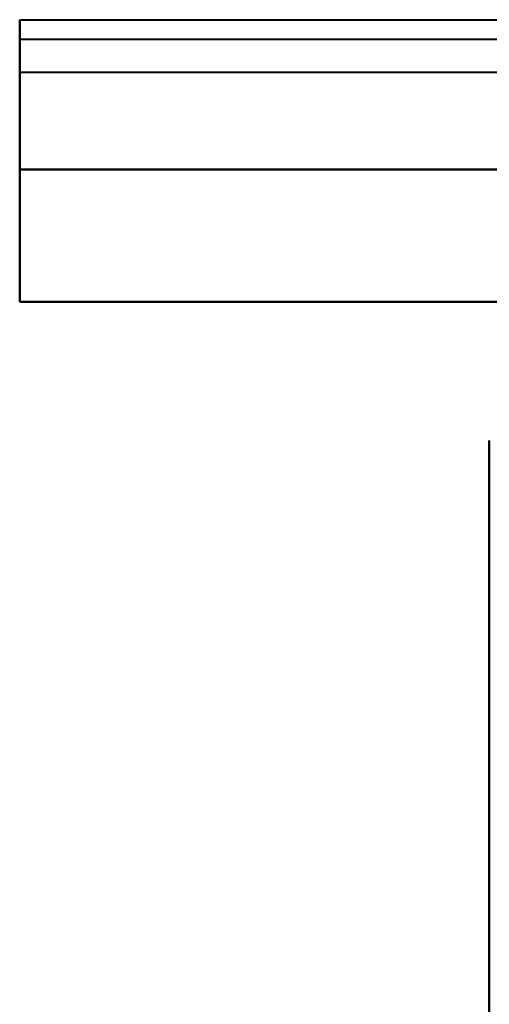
# Model space of a CAD drawing. Header units: millimetres. Extents: x -1442 to 3067, y -120 to 936.
# Tile 40 of 72: x -408 to -287, y 683 to 936. Entities that reach past the tile are written whole.
import ezdxf

# ---------------------------------------------------------------- set-up
doc = ezdxf.new("R2010")
doc.units = ezdxf.units.MM
doc.layers.add('A-GENM', color=13, linetype='Continuous', lineweight=40)
doc.layers.add('G-IMPT', color=8, linetype='Continuous', lineweight=40)

# ---------------------------------------------------------------- blocks, each defined once
blk = doc.blocks.new('NEXA 400 CALQUES_dwg-748074-Gauche')
at = {"layer": 'G-IMPT', "flags": 128}
for points in [[(-287, 128.97), (-287, 303.67), (-287, 478.37), (-287, 653.07), (-287, 827.77)], [(-287, 827.77), (-287, 653.07), (-287, 478.37), (-287, 303.67), (-287, 128.97)]]:
    blk.add_lwpolyline(points, dxfattribs=at)
blk = doc.blocks.new('Nexa Toit - 400-748087-Gauche')
at = {"layer": 'A-GENM'}
for p, q in [((-407.5, 897.37), (-407.5, 935.87)), ((-407.5, 935.87), (-407.5, 922.37)), ((-407.5, 935.87), (407.5, 935.87)), ((-407.5, 935.87), (407.5, 935.87)), ((-407.5, 922.37), (-407.5, 930.87)), ((-407.5, 930.87), (-407.5, 897.37)), ((-407.5, 930.87), (407.5, 930.87)), ((-407.5, 930.87), (407.5, 930.87)), ((-407.5, 922.37), (407.5, 922.37)), ((-407.5, 922.37), (407.5, 922.37)), ((407.5, 897.37), (-407.5, 897.37)), ((-407.5, 897.37), (407.5, 897.37)), ((-407.5, 897.37), (407.5, 897.37)), ((407.5, 897.37), (-407.5, 897.37)), ((-407.5, 897.37), (-407.5, 863.37)), ((-407.5, 863.37), (-407.5, 897.37)), ((-407.5, 863.37), (407.5, 863.37)), ((407.5, 863.37), (-407.5, 863.37))]:
    blk.add_line(p, q, dxfattribs=at)

msp = doc.modelspace()

# ---------------------------------------------------------------- block references
at = {"layer": 'A-GENM'}
msp.add_blockref('Nexa Toit - 400-748087-Gauche', (0, 0), dxfattribs=at)
at = {"layer": 'G-IMPT'}
msp.add_blockref('NEXA 400 CALQUES_dwg-748074-Gauche', (0, 0), dxfattribs=at)

doc.saveas('drawing.dxf')
